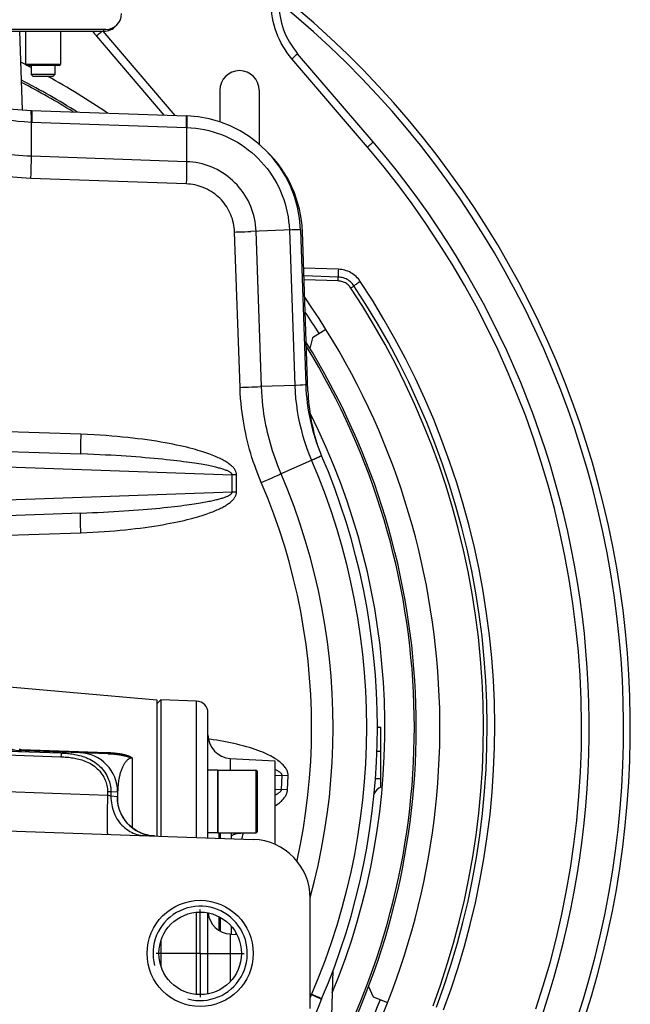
# Model space of a CAD drawing. Extents: x 0 to 594, y 0 to 420.
# Tile 16 of 93: x 154 to 178, y 217 to 254. Entities that reach past the tile are written whole.
import ezdxf

# ---------------------------------------------------------------- set-up
doc = ezdxf.new("R2010")
doc.units = 0
doc.header["$LTSCALE"] = 32.67
doc.linetypes.add('CENTER', pattern=[0.6, 0.375, -0.075, 0.075, -0.075])
doc.layers.get('0').update_dxf_attribs({"linetype": 'CONTINUOUS'})
doc.layers.add('3_ALL_AXES', color=7, linetype='CONTINUOUS')

msp = doc.modelspace()

# ---------------------------------------------------------------- linework, layer by layer
at = {"color": 3, "linetype": 'CONTINUOUS'}
for p, q in [((157.622, 253.813), (145.12, 253.813)), ((145.123, 253.738), (157.547, 253.738))]:
    msp.add_line(p, q, dxfattribs=at)
at = {"color": 7, "linetype": 'CONTINUOUS'}
for p, q in [((154.442, 250.739), (154.338, 253.738)), ((154.554, 253.738), (154.554, 252.478)), ((155.889, 253.738), (155.889, 252.478)), ((157.262, 253.556), (159.841, 250.542)), ((167.824, 249.517), (164.942, 252.885)), ((155.889, 252.478), (154.554, 252.478)), ((154.599, 252.433), (154.554, 252.478)), ((155.844, 252.433), (154.599, 252.433)), ((154.772, 252.433), (154.772, 252.088)), ((155.672, 252.433), (155.672, 252.088)), ((155.844, 252.433), (155.889, 252.478)), ((155.672, 252.088), (154.772, 252.088)), ((154.847, 252.013), (154.772, 252.088)), ((155.597, 252.013), (155.672, 252.088)), ((155.597, 252.013), (154.847, 252.013)), ((161.972, 251.488), (161.972, 250.283)), ((163.472, 251.488), (163.472, 249.435)), ((154.781, 250.718), (160.706, 250.511)), ((165.046, 246.171), (165.253, 240.247)), ((165.336, 240.013), (165.124, 246.095)), ((166.017, 242.369), (165.508, 242.051)), ((165.508, 242.051), (165.411, 241.64)), ((146.899, 237.957), (156.666, 237.616)), ((156.666, 235.359), (151.27, 235.171)), ((159.572, 228.088), (159.722, 228.232)), ((159.722, 228.232), (159.722, 223.034)), ((161.52, 222.971), (161.52, 227.735)), ((167.986, 227.232), (167.988, 227.188)), ((167.988, 227.188), (168.122, 227.188)), ((168.122, 224.907), (168.122, 227.188)), ((157.707, 226.179), (153.352, 226.331)), ((162.373, 226.002), (164.072, 225.913)), ((164.072, 225.913), (164.072, 222.724)), ((161.895, 225.558), (163.35, 225.558)), ((161.895, 225.558), (161.895, 223.158)), ((163.395, 225.513), (163.395, 223.203)), ((158.072, 224.718), (158.072, 224.489)), ((152.214, 223.296), (163.25, 222.911)), ((161.895, 223.158), (163.35, 223.158)), ((162.42, 222.94), (162.42, 223.158)), ((165.422, 216.463), (165.422, 220.662)), ((161.52, 217.017), (161.52, 220.108)), ((162.42, 219.299), (162.42, 219.584)), ((159.722, 219.041), (159.722, 218.084)), ((162.373, 219.302), (162.619, 219.289)), ((166.291, 217.908), (165.934, 207.688)), ((167.648, 217.294), (167.819, 216.908)), ((167.819, 216.908), (168.376, 216.688))]:
    msp.add_line(p, q, dxfattribs=at)
at = {"color": 9, "linetype": 'CONTINUOUS'}
for p, q in [((157.364, 253.638), (157.333, 253.612)), ((157.4, 253.668), (157.364, 253.638)), ((157.438, 253.7), (157.4, 253.668)), ((157.482, 253.738), (157.438, 253.7)), ((157.509, 253.738), (160.256, 250.527)), ((157.547, 253.738), (157.547, 253.813)), ((164.817, 252.772), (164.85, 252.801)), ((164.85, 252.801), (164.879, 252.827)), ((164.879, 252.827), (164.904, 252.849)), ((167.603, 249.322), (164.722, 252.69)), ((164.78, 252.74), (164.817, 252.772)), ((154.781, 250.279), (160.706, 250.073)), ((154.781, 248.971), (154.781, 250.279)), ((160.706, 250.072), (160.714, 250.072)), ((167.698, 249.404), (167.731, 249.433)), ((167.731, 249.433), (167.761, 249.459)), ((167.761, 249.459), (167.785, 249.481)), ((167.661, 249.372), (167.698, 249.404)), ((160.706, 248.764), (154.781, 248.971)), ((160.69, 247.916), (154.763, 248.123)), ((162.743, 240.156), (162.536, 246.081)), ((162.921, 246.095), (163.041, 246.099)), ((163.041, 246.099), (163.155, 246.103)), ((164.733, 246.16), (163.155, 246.103)), ((163.564, 240.185), (163.357, 246.11)), ((164.625, 246.156), (164.832, 240.231)), ((164.826, 246.163), (164.733, 246.16)), ((164.904, 246.166), (164.826, 246.163)), ((165.01, 246.17), (164.904, 246.166)), ((165.044, 246.171), (165.01, 246.17)), ((165.046, 246.171), (165.044, 246.171)), ((166.496, 244.661), (165.172, 244.707)), ((166.493, 244.566), (166.492, 244.522)), ((166.494, 244.613), (166.493, 244.566)), ((166.496, 244.661), (166.494, 244.613)), ((166.492, 244.363), (165.182, 244.408)), ((166.492, 244.215), (165.188, 244.259)), ((166.492, 244.522), (166.491, 244.481)), ((166.492, 244.215), (166.493, 244.246)), ((166.493, 244.246), (166.494, 244.275)), ((167.334, 244.193), (167.275, 244.153)), ((166.974, 243.946), (166.999, 243.963)), ((166.999, 243.963), (167.023, 243.979)), ((167.023, 243.979), (167.045, 243.994)), ((167.045, 243.994), (167.064, 244.006)), ((167.144, 244.064), (167.122, 244.049)), ((167.171, 244.083), (167.144, 244.064)), ((167.202, 244.104), (167.171, 244.083)), ((167.237, 244.128), (167.202, 244.104)), ((167.275, 244.153), (167.237, 244.128)), ((162.939, 240.163), (163.066, 240.168)), ((163.066, 240.168), (163.189, 240.172)), ((163.416, 240.18), (163.517, 240.184)), ((165.144, 240.242), (165.033, 240.238)), ((165.232, 240.246), (165.144, 240.242)), ((165.25, 240.246), (165.232, 240.246)), ((165.253, 240.247), (165.25, 240.246)), ((156.666, 238.365), (147.155, 238.697)), ((165.852, 237.555), (165.853, 237.557)), ((147.949, 237.325), (162.442, 236.819)), ((165.471, 237.377), (165.474, 237.37)), ((162.609, 236.819), (162.442, 236.819)), ((162.442, 236.156), (162.442, 236.819)), ((162.609, 236.156), (162.609, 236.819)), ((163.734, 236.607), (163.851, 236.658)), ((163.851, 236.658), (163.964, 236.707)), ((163.964, 236.707), (164.072, 236.754)), ((164.072, 236.754), (164.173, 236.798)), ((162.442, 236.156), (149.965, 235.72)), ((162.609, 236.156), (162.442, 236.156)), ((152.965, 234.481), (156.666, 234.61)), ((161.086, 222.986), (161.086, 228.185)), ((153.345, 226.298), (155.91, 226.208)), ((153.345, 226.151), (155.909, 226.062)), ((154.374, 226.347), (157.675, 226.229)), ((155.911, 226.144), (155.911, 226.118)), ((155.91, 226.091), (155.909, 226.062)), ((155.911, 226.118), (155.91, 226.091)), ((158.46, 226.071), (158.475, 226.066)), ((158.475, 226.066), (158.488, 226.062)), ((158.488, 226.062), (158.5, 226.058)), ((158.5, 226.058), (158.511, 226.055)), ((158.511, 226.055), (158.52, 226.051)), ((158.52, 226.051), (158.535, 226.046)), ((158.535, 226.046), (158.569, 226.034)), ((158.569, 226.034), (158.579, 226.031)), ((158.62, 226.02), (158.62, 223.362)), ((162.373, 226.002), (162.373, 225.558)), ((163.35, 225.558), (163.35, 223.158)), ((164.072, 225.357), (164.347, 225.347)), ((164.327, 224.811), (164.347, 225.347)), ((164.578, 225.338), (164.347, 225.347)), ((164.557, 224.802), (164.578, 225.338)), ((152.058, 224.801), (157.688, 224.604)), ((157.816, 224.721), (157.688, 224.721)), ((157.688, 224.721), (157.688, 224.604)), ((158.072, 224.718), (157.816, 224.721)), ((157.816, 224.721), (157.816, 224.555)), ((164.327, 224.811), (164.072, 224.802)), ((164.557, 224.802), (164.327, 224.811)), ((157.816, 224.555), (157.688, 224.604)), ((158.048, 224.541), (157.816, 224.555)), ((161.947, 222.956), (161.947, 223.158)), ((161.994, 222.955), (161.994, 223.158)), ((161.086, 216.994), (161.086, 220.131)), ((161.947, 219.436), (161.947, 219.96)), ((161.994, 219.409), (161.994, 219.935)), ((162.373, 219.302), (162.373, 217.488)), ((162.595, 219.29), (162.595, 219.332)), ((165.471, 216.998), (165.422, 216.879)), ((165.474, 217.005), (165.471, 216.998)), ((165.852, 216.82), (165.853, 216.818))]:
    msp.add_line(p, q, dxfattribs=at)
for points in [[(164.722, 252.69), (164.63, 252.803), (164.543, 252.919), (164.461, 253.04), (164.385, 253.164), (164.313, 253.291), (164.248, 253.422), (164.188, 253.556), (164.134, 253.692), (164.086, 253.831), (164.045, 253.971), (164.01, 254.113), (163.981, 254.257), (163.958, 254.401), (163.942, 254.546), (163.933, 254.691), (163.93, 254.836)], [(157.333, 253.612), (157.306, 253.59), (157.295, 253.581), (157.285, 253.573), (157.277, 253.567), (157.271, 253.562), (157.266, 253.558), (157.263, 253.556), (157.262, 253.556)], [(164.904, 252.849), (164.914, 252.858), (164.923, 252.866), (164.93, 252.873), (164.935, 252.878), (164.939, 252.882), (164.942, 252.884), (164.942, 252.885)], [(164.722, 252.69), (164.742, 252.707), (164.78, 252.74)], [(151.948, 250.91), (152.183, 250.814), (152.414, 250.729), (152.639, 250.653), (152.863, 250.585), (153.09, 250.523), (153.319, 250.468), (153.549, 250.42), (153.781, 250.378), (154.017, 250.343), (154.261, 250.315), (154.516, 250.293), (154.781, 250.279)], [(154.769, 250.69), (154.767, 250.703), (154.765, 250.712), (154.762, 250.717), (154.76, 250.719)], [(154.781, 250.279), (154.781, 250.33), (154.781, 250.378), (154.781, 250.423), (154.78, 250.466), (154.779, 250.505), (154.778, 250.542), (154.777, 250.575), (154.776, 250.604), (154.775, 250.631), (154.773, 250.654), (154.771, 250.674), (154.769, 250.69)], [(154.781, 250.718), (154.784, 250.716), (154.786, 250.709), (154.789, 250.697), (154.791, 250.68), (154.793, 250.659), (154.795, 250.634), (154.797, 250.604), (154.798, 250.569), (154.8, 250.531), (154.801, 250.488), (154.801, 250.441), (154.802, 250.391), (154.802, 250.336), (154.803, 250.279)], [(160.699, 250.483), (160.698, 250.496), (160.696, 250.505), (160.694, 250.51), (160.692, 250.512)], [(160.706, 250.073), (160.706, 250.123), (160.706, 250.171), (160.706, 250.217), (160.706, 250.259), (160.706, 250.298), (160.705, 250.335), (160.705, 250.368), (160.704, 250.397), (160.703, 250.424), (160.702, 250.447), (160.701, 250.467), (160.699, 250.483)], [(160.706, 250.511), (160.707, 250.509), (160.709, 250.502), (160.711, 250.49), (160.712, 250.474), (160.713, 250.453), (160.714, 250.427), (160.715, 250.397), (160.715, 250.363), (160.716, 250.324), (160.716, 250.281), (160.716, 250.235), (160.716, 250.184), (160.715, 250.13), (160.714, 250.072)], [(160.706, 250.073), (160.706, 248.715), (160.705, 248.664), (160.705, 248.61), (160.704, 248.554), (160.704, 248.496), (160.703, 248.436), (160.702, 248.375), (160.701, 248.312), (160.699, 248.248), (160.698, 248.183), (160.696, 248.117), (160.694, 248.051), (160.692, 247.984), (160.69, 247.916)], [(160.714, 250.072), (160.884, 250.062), (161.052, 250.046), (161.219, 250.022), (161.385, 249.992), (161.55, 249.954), (161.713, 249.91), (161.875, 249.859), (162.033, 249.801), (162.19, 249.736), (162.343, 249.666), (162.494, 249.589), (162.641, 249.505), (162.784, 249.416), (162.924, 249.321), (163.059, 249.22), (163.191, 249.113), (163.317, 249.002), (163.439, 248.885), (163.556, 248.763), (163.668, 248.636), (163.774, 248.505), (163.875, 248.369), (163.97, 248.229), (164.059, 248.086), (164.142, 247.939), (164.219, 247.789), (164.29, 247.635), (164.354, 247.479), (164.412, 247.32), (164.463, 247.159), (164.507, 246.996), (164.545, 246.83), (164.575, 246.663), (164.599, 246.495), (164.616, 246.326), (164.625, 246.156)], [(154.781, 248.971), (154.614, 248.978), (154.452, 248.988), (154.297, 249), (154.146, 249.015), (153.997, 249.031), (153.85, 249.05), (153.705, 249.071), (153.561, 249.094), (153.419, 249.12), (153.277, 249.147), (153.136, 249.176), (152.996, 249.208), (152.855, 249.242), (152.714, 249.279), (152.573, 249.318), (152.43, 249.36), (152.284, 249.405), (152.133, 249.454), (151.976, 249.509), (151.812, 249.57), (151.638, 249.638), (151.455, 249.715)], [(167.785, 249.481), (167.795, 249.49), (167.804, 249.498), (167.811, 249.505), (167.817, 249.51), (167.821, 249.514), (167.823, 249.516), (167.824, 249.517)], [(167.603, 249.322), (167.623, 249.339), (167.661, 249.372)], [(174.039, 216.441), (174.319, 217.32), (174.574, 218.206), (174.805, 219.099), (175.012, 219.997), (175.194, 220.901), (175.352, 221.809), (175.486, 222.722), (175.594, 223.637), (175.678, 224.555), (175.737, 225.476), (175.771, 226.397), (175.779, 227.319), (175.763, 228.241), (175.722, 229.162), (175.656, 230.081), (175.566, 230.999), (175.45, 231.914), (175.31, 232.825), (175.145, 233.732), (174.955, 234.634), (174.742, 235.531), (174.504, 236.422), (174.242, 237.306), (173.956, 238.182), (173.646, 239.051), (173.313, 239.911), (172.957, 240.761), (172.578, 241.602), (172.177, 242.432), (171.753, 243.251), (171.307, 244.058), (170.839, 244.853), (170.35, 245.634), (169.84, 246.402), (169.31, 247.156), (168.76, 247.894), (168.191, 248.616), (167.603, 249.322)], [(154.763, 248.123), (154.58, 248.132), (154.404, 248.143), (154.234, 248.156), (154.069, 248.172), (153.907, 248.191), (153.746, 248.212), (153.588, 248.235), (153.431, 248.26), (153.276, 248.288), (153.121, 248.318), (152.968, 248.351), (152.814, 248.385), (152.661, 248.423), (152.507, 248.463), (152.353, 248.506), (152.197, 248.552), (152.038, 248.601), (151.874, 248.656), (151.702, 248.716), (151.523, 248.782), (151.334, 248.857)], [(154.763, 248.123), (154.765, 248.191), (154.768, 248.258), (154.77, 248.324), (154.771, 248.39), (154.773, 248.455), (154.775, 248.519), (154.776, 248.582), (154.777, 248.643), (154.778, 248.703), (154.779, 248.761), (154.78, 248.817), (154.78, 248.871), (154.781, 248.922), (154.781, 248.971)], [(163.357, 246.11), (163.35, 246.235), (163.337, 246.358), (163.319, 246.479), (163.296, 246.597), (163.268, 246.715), (163.234, 246.832), (163.196, 246.947), (163.152, 247.06), (163.103, 247.172), (163.05, 247.281), (162.992, 247.387), (162.929, 247.491), (162.861, 247.592), (162.79, 247.69), (162.713, 247.785), (162.633, 247.876), (162.549, 247.963), (162.461, 248.047), (162.37, 248.127), (162.275, 248.203), (162.177, 248.274), (162.075, 248.341), (161.971, 248.404), (161.865, 248.462), (161.755, 248.515), (161.644, 248.563), (161.53, 248.606), (161.415, 248.644), (161.298, 248.677), (161.18, 248.705), (161.061, 248.728), (160.942, 248.745), (160.824, 248.757), (160.706, 248.764)], [(162.536, 246.081), (162.531, 246.168), (162.522, 246.253), (162.51, 246.337), (162.494, 246.42), (162.474, 246.502), (162.45, 246.583), (162.423, 246.663), (162.393, 246.742), (162.359, 246.819), (162.321, 246.895), (162.281, 246.969), (162.237, 247.041), (162.19, 247.111), (162.139, 247.179), (162.086, 247.244), (162.03, 247.307), (161.972, 247.368), (161.91, 247.426), (161.847, 247.481), (161.781, 247.533), (161.712, 247.583), (161.642, 247.629), (161.569, 247.672), (161.495, 247.711), (161.419, 247.748), (161.341, 247.781), (161.262, 247.81), (161.182, 247.837), (161.101, 247.859), (161.019, 247.878), (160.937, 247.893), (160.854, 247.904), (160.772, 247.912), (160.69, 247.916)], [(162.536, 246.081), (162.602, 246.083), (162.732, 246.088)], [(162.732, 246.088), (162.796, 246.09), (162.921, 246.095)], [(167.334, 244.193), (167.299, 244.243), (167.26, 244.291), (167.218, 244.337), (167.174, 244.381), (167.127, 244.422), (167.077, 244.461), (167.026, 244.496), (166.972, 244.528), (166.916, 244.557), (166.859, 244.583), (166.8, 244.605), (166.74, 244.624), (166.68, 244.638), (166.619, 244.65), (166.557, 244.657), (166.496, 244.661)], [(166.491, 244.481), (166.491, 244.462), (166.491, 244.445), (166.491, 244.429), (166.491, 244.414), (166.491, 244.401), (166.491, 244.39), (166.491, 244.381), (166.492, 244.373), (166.492, 244.367), (166.492, 244.363)], [(166.494, 244.275), (166.494, 244.289), (166.494, 244.302), (166.494, 244.314), (166.494, 244.325), (166.494, 244.335), (166.494, 244.344), (166.494, 244.351), (166.493, 244.357), (166.493, 244.361), (166.492, 244.363)], [(167.093, 244.028), (167.063, 244.069), (167.031, 244.109), (166.996, 244.146), (166.959, 244.181), (166.919, 244.213), (166.877, 244.242), (166.833, 244.268), (166.788, 244.292), (166.741, 244.312), (166.693, 244.329), (166.644, 244.343), (166.594, 244.353), (166.543, 244.36), (166.492, 244.363)], [(166.974, 243.946), (166.95, 243.979), (166.924, 244.011), (166.896, 244.04), (166.866, 244.068), (166.834, 244.094), (166.801, 244.117), (166.766, 244.139), (166.729, 244.157), (166.692, 244.173), (166.653, 244.187), (166.613, 244.198), (166.573, 244.206), (166.533, 244.212), (166.492, 244.215)], [(170.512, 216.406), (170.8, 217.209), (171.066, 218.02), (171.309, 218.839), (171.53, 219.665), (171.727, 220.496), (171.901, 221.333), (172.052, 222.173), (172.18, 223.018), (172.284, 223.865), (172.364, 224.715), (172.421, 225.567), (172.454, 226.421), (172.464, 227.275), (172.45, 228.129), (172.412, 228.982), (172.35, 229.834), (172.265, 230.684), (172.156, 231.531), (172.023, 232.375), (171.868, 233.215), (171.689, 234.05), (171.486, 234.879), (171.261, 235.703), (171.014, 236.52), (170.743, 237.33), (170.45, 238.133), (170.135, 238.927), (169.798, 239.712), (169.439, 240.488), (169.058, 241.253), (168.657, 242.007), (168.236, 242.749), (167.795, 243.477), (167.334, 244.193)], [(170.109, 216.561), (170.393, 217.352), (170.655, 218.151), (170.895, 218.958), (171.113, 219.771), (171.308, 220.59), (171.48, 221.414), (171.629, 222.243), (171.755, 223.075), (171.858, 223.91), (171.938, 224.748), (171.994, 225.588), (172.027, 226.429), (172.036, 227.271), (172.022, 228.112), (171.985, 228.953), (171.924, 229.793), (171.84, 230.63), (171.732, 231.465), (171.602, 232.297), (171.448, 233.125), (171.271, 233.948), (171.072, 234.766), (170.85, 235.578), (170.605, 236.383), (170.338, 237.182), (170.049, 237.973), (169.738, 238.756), (169.405, 239.53), (169.051, 240.294), (168.676, 241.048), (168.28, 241.791), (167.864, 242.522), (167.429, 243.24), (166.974, 243.946)], [(167.064, 244.006), (167.071, 244.012), (167.078, 244.017), (167.084, 244.021), (167.088, 244.024), (167.091, 244.026), (167.093, 244.028)], [(167.122, 244.049), (167.113, 244.043), (167.106, 244.038), (167.1, 244.033), (167.096, 244.03), (167.093, 244.028)], [(170.242, 216.509), (170.528, 217.304), (170.791, 218.107), (171.032, 218.918), (171.251, 219.735), (171.447, 220.558), (171.62, 221.386), (171.769, 222.219), (171.896, 223.055), (171.999, 223.894), (172.079, 224.736), (172.135, 225.58), (172.168, 226.425), (172.178, 227.271), (172.164, 228.117), (172.126, 228.962), (172.065, 229.805), (171.981, 230.647), (171.873, 231.486), (171.741, 232.322), (171.587, 233.153), (171.41, 233.98), (171.209, 234.802), (170.986, 235.618), (170.741, 236.428), (170.472, 237.231), (170.182, 238.025), (169.87, 238.812), (169.535, 239.59), (169.18, 240.358), (168.803, 241.116), (168.405, 241.862), (167.988, 242.597), (167.55, 243.319), (167.093, 244.028)], [(162.743, 240.156), (162.809, 240.159), (162.939, 240.163)], [(163.554, 236.529), (163.484, 236.698), (163.418, 236.862), (163.358, 237.021), (163.302, 237.177), (163.25, 237.332), (163.2, 237.486), (163.153, 237.638), (163.109, 237.791), (163.068, 237.943), (163.029, 238.095), (162.993, 238.248), (162.959, 238.401), (162.927, 238.556), (162.898, 238.712), (162.871, 238.87), (162.846, 239.03), (162.823, 239.195), (162.802, 239.367), (162.783, 239.547), (162.766, 239.737), (162.753, 239.941), (162.743, 240.156)], [(163.189, 240.172), (163.248, 240.174), (163.416, 240.18)], [(165.033, 240.238), (164.887, 240.233), (163.517, 240.184)], [(164.309, 236.859), (164.244, 237.013), (164.184, 237.164), (164.129, 237.309), (164.078, 237.452), (164.029, 237.594), (163.984, 237.735), (163.941, 237.876), (163.9, 238.016), (163.863, 238.155), (163.827, 238.295), (163.794, 238.435), (163.762, 238.576), (163.733, 238.718), (163.706, 238.861), (163.681, 239.005), (163.658, 239.152), (163.637, 239.304), (163.618, 239.461), (163.6, 239.626), (163.585, 239.801), (163.573, 239.988), (163.564, 240.185)], [(164.832, 240.231), (164.845, 239.974), (164.866, 239.726), (164.893, 239.488), (164.927, 239.254), (164.968, 239.02), (165.016, 238.787), (165.071, 238.557), (165.133, 238.326), (165.203, 238.095), (165.281, 237.861), (165.371, 237.621), (165.471, 237.377)], [(156.666, 238.365), (156.664, 238.316), (156.663, 238.267), (156.661, 238.219), (156.66, 238.171), (156.659, 238.124), (156.658, 238.079), (156.657, 238.034), (156.656, 237.991), (156.656, 237.949), (156.655, 237.909), (156.655, 237.871), (156.655, 237.836), (156.655, 237.802), (156.655, 237.771), (156.656, 237.742), (156.656, 237.716), (156.657, 237.693), (156.658, 237.673), (156.659, 237.656), (156.66, 237.641), (156.661, 237.63), (156.663, 237.622), (156.664, 237.617), (156.666, 237.616)], [(162.609, 236.819), (162.609, 236.835), (162.608, 236.853), (162.605, 236.871), (162.601, 236.89), (162.596, 236.91), (162.589, 236.931), (162.581, 236.952), (162.57, 236.974), (162.558, 236.997), (162.544, 237.021), (162.527, 237.044), (162.509, 237.068), (162.488, 237.093), (162.466, 237.118), (162.44, 237.143), (162.413, 237.168), (162.384, 237.193), (162.354, 237.218), (162.322, 237.242), (162.288, 237.266), (162.253, 237.289), (162.217, 237.313), (162.179, 237.336), (162.14, 237.358), (162.099, 237.381), (162.057, 237.404), (162.012, 237.426), (161.965, 237.449), (161.915, 237.473), (161.863, 237.496), (161.807, 237.52), (161.748, 237.545), (161.686, 237.569), (161.62, 237.595), (161.551, 237.62), (161.478, 237.646), (161.401, 237.672), (161.319, 237.699), (161.232, 237.726), (161.139, 237.753), (161.041, 237.782), (160.936, 237.81), (160.824, 237.839), (160.707, 237.868), (160.584, 237.898), (160.454, 237.927), (160.32, 237.956), (160.18, 237.985), (160.034, 238.013), (159.881, 238.041), (159.721, 238.069), (159.554, 238.097), (159.381, 238.123), (159.203, 238.149), (159.021, 238.174), (158.835, 238.198), (158.647, 238.22), (158.455, 238.241), (158.259, 238.261), (158.057, 238.28), (157.85, 238.297), (157.635, 238.314), (157.41, 238.329), (157.174, 238.343), (156.926, 238.355), (156.666, 238.365)], [(162.442, 236.819), (162.441, 236.826), (162.439, 236.834), (162.436, 236.842), (162.432, 236.851), (162.427, 236.86), (162.42, 236.869), (162.411, 236.879), (162.401, 236.889), (162.389, 236.899), (162.374, 236.91), (162.358, 236.921), (162.34, 236.932), (162.319, 236.943), (162.297, 236.955), (162.272, 236.966), (162.246, 236.978), (162.217, 236.99), (162.187, 237.001), (162.155, 237.013), (162.122, 237.024), (162.088, 237.035), (162.053, 237.046), (162.016, 237.057), (161.978, 237.068), (161.938, 237.078), (161.897, 237.089), (161.853, 237.1), (161.807, 237.111), (161.758, 237.123), (161.707, 237.134), (161.653, 237.146), (161.596, 237.158), (161.535, 237.17), (161.471, 237.182), (161.404, 237.195), (161.332, 237.208), (161.257, 237.221), (161.177, 237.234), (161.093, 237.248), (161.003, 237.262), (160.907, 237.276), (160.805, 237.291), (160.697, 237.306), (160.583, 237.321), (160.463, 237.336), (160.337, 237.351), (160.207, 237.367), (160.071, 237.382), (159.929, 237.397), (159.781, 237.413), (159.625, 237.428), (159.464, 237.443), (159.296, 237.458), (159.123, 237.473), (158.947, 237.488), (158.767, 237.501), (158.584, 237.515), (158.398, 237.528), (158.208, 237.54), (158.013, 237.552), (157.812, 237.564), (157.604, 237.575), (157.386, 237.586), (157.158, 237.596), (156.918, 237.606), (156.666, 237.616)], [(165.471, 237.377), (165.522, 237.4), (165.569, 237.421), (165.614, 237.441), (165.655, 237.46), (165.692, 237.477), (165.726, 237.492), (165.756, 237.506), (165.782, 237.519), (165.804, 237.529), (165.822, 237.538), (165.836, 237.545), (165.846, 237.551), (165.852, 237.555)], [(165.849, 237.544), (165.839, 237.538), (165.825, 237.531), (165.807, 237.522), (165.785, 237.512), (165.759, 237.499), (165.729, 237.485), (165.695, 237.47), (165.658, 237.453), (165.617, 237.434), (165.572, 237.414), (165.525, 237.393), (165.474, 237.37)], [(165.856, 237.549), (165.855, 237.548), (165.849, 237.544)], [(164.173, 236.798), (164.22, 236.819), (164.266, 236.84), (165.471, 237.377)], [(165.474, 237.37), (165.74, 236.725), (165.989, 236.073), (166.22, 235.414), (166.434, 234.751), (166.629, 234.081), (166.806, 233.407), (166.965, 232.728), (167.105, 232.045), (167.227, 231.358), (167.33, 230.669), (167.415, 229.977), (167.481, 229.282), (167.528, 228.586), (167.556, 227.89), (167.566, 227.192), (167.557, 226.495), (167.528, 225.798), (167.481, 225.102), (167.416, 224.407), (167.331, 223.715), (167.228, 223.025), (167.106, 222.338), (166.966, 221.655), (166.808, 220.975), (166.63, 220.3), (166.435, 219.629), (166.222, 218.964), (165.99, 218.304), (165.741, 217.651), (165.474, 217.005)], [(165.421, 220.696), (165.574, 221.279), (165.725, 221.921), (165.858, 222.568), (165.973, 223.218), (166.071, 223.87), (166.152, 224.526), (166.215, 225.183), (166.26, 225.841), (166.287, 226.501), (166.297, 227.161), (166.289, 227.821), (166.263, 228.481), (166.219, 229.139), (166.158, 229.797), (166.079, 230.452), (165.982, 231.105), (165.868, 231.755), (165.736, 232.401), (165.587, 233.045), (165.419, 233.688), (165.233, 234.33), (165.029, 234.969), (164.807, 235.605), (164.567, 236.235), (164.309, 236.859)], [(163.554, 236.529), (163.614, 236.555), (163.734, 236.607)], [(164.918, 222.081), (164.922, 222.101), (165.051, 222.725), (165.163, 223.353), (165.258, 223.983), (165.336, 224.616), (165.396, 225.251), (165.44, 225.887), (165.466, 226.524), (165.476, 227.162), (165.468, 227.799), (165.443, 228.437), (165.4, 229.073), (165.341, 229.708), (165.265, 230.341), (165.171, 230.972), (165.061, 231.6), (164.934, 232.224), (164.789, 232.845), (164.627, 233.467), (164.448, 234.086), (164.25, 234.704), (164.035, 235.318), (163.803, 235.926), (163.554, 236.529)], [(156.666, 234.61), (156.898, 234.619), (157.123, 234.63), (157.341, 234.642), (157.554, 234.656), (157.763, 234.671), (157.968, 234.688), (158.169, 234.705), (158.366, 234.725), (158.559, 234.745), (158.749, 234.767), (158.935, 234.79), (159.117, 234.814), (159.293, 234.839), (159.463, 234.864), (159.627, 234.89), (159.784, 234.917), (159.935, 234.944), (160.081, 234.971), (160.221, 234.999), (160.356, 235.027), (160.486, 235.055), (160.609, 235.083), (160.725, 235.111), (160.835, 235.139), (160.939, 235.166), (161.036, 235.192), (161.127, 235.218), (161.213, 235.244), (161.295, 235.269), (161.372, 235.294), (161.445, 235.318), (161.515, 235.342), (161.581, 235.366), (161.643, 235.389), (161.703, 235.412), (161.759, 235.435), (161.813, 235.457), (161.863, 235.479), (161.911, 235.501), (161.957, 235.522), (162.001, 235.543), (162.043, 235.564), (162.083, 235.585), (162.123, 235.607), (162.161, 235.629), (162.197, 235.65), (162.233, 235.673), (162.268, 235.696), (162.301, 235.719), (162.333, 235.742), (162.364, 235.765), (162.392, 235.788), (162.418, 235.812), (162.443, 235.834), (162.465, 235.857), (162.486, 235.879), (162.505, 235.901), (162.522, 235.923), (162.537, 235.944), (162.55, 235.965), (162.562, 235.986), (162.573, 236.006), (162.582, 236.026), (162.589, 236.045), (162.596, 236.065), (162.601, 236.084), (162.605, 236.103), (162.608, 236.122), (162.609, 236.139), (162.609, 236.156)], [(156.666, 235.359), (156.89, 235.368), (157.108, 235.377), (157.32, 235.386), (157.526, 235.396), (157.728, 235.407), (157.926, 235.418), (158.121, 235.429), (158.312, 235.442), (158.499, 235.454), (158.683, 235.467), (158.864, 235.481), (159.04, 235.495), (159.211, 235.509), (159.376, 235.524), (159.534, 235.538), (159.687, 235.553), (159.833, 235.568), (159.975, 235.582), (160.111, 235.597), (160.242, 235.612), (160.368, 235.627), (160.487, 235.642), (160.601, 235.657), (160.708, 235.671), (160.808, 235.685), (160.902, 235.698), (160.991, 235.712), (161.075, 235.724), (161.154, 235.737), (161.229, 235.75), (161.301, 235.762), (161.368, 235.774), (161.433, 235.786), (161.493, 235.797), (161.551, 235.808), (161.606, 235.819), (161.658, 235.83), (161.708, 235.841), (161.755, 235.852), (161.799, 235.862), (161.842, 235.872), (161.883, 235.882), (161.922, 235.892), (161.961, 235.903), (161.998, 235.913), (162.034, 235.923), (162.069, 235.934), (162.103, 235.945), (162.136, 235.956), (162.167, 235.967), (162.197, 235.978), (162.225, 235.988), (162.251, 235.999), (162.275, 236.01), (162.297, 236.02), (162.317, 236.031), (162.335, 236.041), (162.352, 236.051), (162.367, 236.06), (162.381, 236.07), (162.393, 236.079), (162.403, 236.089), (162.413, 236.098), (162.42, 236.106), (162.427, 236.115), (162.432, 236.124), (162.436, 236.132), (162.439, 236.141), (162.441, 236.149), (162.442, 236.156)], [(156.666, 234.61), (156.664, 234.659), (156.663, 234.708), (156.661, 234.756), (156.66, 234.804), (156.659, 234.851), (156.658, 234.896), (156.657, 234.941), (156.656, 234.984), (156.656, 235.026), (156.655, 235.066), (156.655, 235.104), (156.655, 235.14), (156.655, 235.173), (156.655, 235.204), (156.656, 235.233), (156.656, 235.259), (156.657, 235.282), (156.658, 235.302), (156.659, 235.319), (156.66, 235.334), (156.661, 235.345), (156.663, 235.353), (156.664, 235.358), (156.666, 235.359)], [(164.578, 225.338), (164.578, 225.36), (164.577, 225.382), (164.575, 225.405), (164.571, 225.428), (164.566, 225.454), (164.559, 225.48), (164.55, 225.507), (164.539, 225.536), (164.525, 225.565), (164.509, 225.595), (164.49, 225.626), (164.469, 225.658), (164.445, 225.69), (164.418, 225.722), (164.388, 225.754), (164.355, 225.787), (164.319, 225.82), (164.28, 225.854), (164.238, 225.888), (164.192, 225.922), (164.143, 225.956), (164.09, 225.99), (164.034, 226.024), (163.974, 226.058), (163.911, 226.093), (163.843, 226.127), (163.771, 226.162), (163.693, 226.197), (163.61, 226.233), (163.521, 226.269), (163.425, 226.305), (163.322, 226.342), (163.213, 226.378), (163.1, 226.413), (162.985, 226.447), (162.867, 226.48), (162.748, 226.511), (162.627, 226.541), (162.504, 226.569), (162.379, 226.596), (162.252, 226.621), (162.122, 226.646), (161.989, 226.669), (161.854, 226.691), (161.716, 226.712), (161.575, 226.731), (161.536, 226.736)], [(154.319, 226.351), (154.346, 226.348), (154.374, 226.347)], [(154.405, 226.295), (154.399, 226.296), (154.394, 226.301), (154.389, 226.308), (154.383, 226.318), (154.378, 226.331), (154.374, 226.347)], [(155.91, 226.208), (155.909, 226.219), (155.907, 226.227), (155.906, 226.234), (155.904, 226.238), (155.902, 226.241), (155.9, 226.242)], [(155.91, 226.208), (155.949, 226.207), (155.988, 226.205), (156.029, 226.203), (156.071, 226.2), (156.117, 226.196), (156.165, 226.192), (156.216, 226.187), (156.269, 226.181), (156.325, 226.173), (156.382, 226.165), (156.441, 226.154), (156.501, 226.143), (156.561, 226.13), (156.622, 226.114), (156.684, 226.097), (156.746, 226.078), (156.81, 226.056), (156.875, 226.031), (156.94, 226.003), (157.007, 225.971), (157.073, 225.936), (157.139, 225.896), (157.204, 225.854), (157.267, 225.808), (157.327, 225.759), (157.385, 225.707), (157.439, 225.653), (157.49, 225.596), (157.537, 225.537), (157.581, 225.477), (157.62, 225.415), (157.656, 225.353), (157.688, 225.29), (157.716, 225.227), (157.739, 225.166), (157.759, 225.105), (157.776, 225.046), (157.789, 224.987), (157.8, 224.927), (157.809, 224.863), (157.814, 224.794), (157.816, 224.721)], [(155.91, 226.208), (155.911, 226.204), (155.911, 226.199), (155.911, 226.193), (155.911, 226.185), (155.911, 226.177), (155.911, 226.167), (155.911, 226.156), (155.911, 226.144)], [(157.675, 226.229), (157.725, 226.226), (157.772, 226.224), (157.817, 226.221), (157.859, 226.218), (157.9, 226.215), (157.939, 226.211), (157.977, 226.207), (158.012, 226.203), (158.046, 226.198), (158.078, 226.194), (158.108, 226.19), (158.137, 226.185), (158.164, 226.18), (158.19, 226.176), (158.214, 226.171), (158.238, 226.167), (158.26, 226.162), (158.28, 226.158), (158.3, 226.153), (158.319, 226.149), (158.337, 226.144), (158.354, 226.14), (158.37, 226.135), (158.385, 226.131), (158.4, 226.127), (158.414, 226.122), (158.427, 226.118), (158.44, 226.114), (158.452, 226.11), (158.463, 226.106), (158.473, 226.102), (158.483, 226.099), (158.492, 226.095), (158.501, 226.092), (158.509, 226.088), (158.517, 226.085), (158.524, 226.082), (158.531, 226.079), (158.537, 226.076), (158.543, 226.073), (158.548, 226.071), (158.553, 226.068), (158.557, 226.066), (158.562, 226.064), (158.566, 226.061), (158.57, 226.059), (158.574, 226.057), (158.577, 226.055), (158.581, 226.052), (158.585, 226.05), (158.588, 226.048), (158.592, 226.045), (158.595, 226.043), (158.598, 226.041), (158.601, 226.039), (158.604, 226.036), (158.607, 226.034), (158.609, 226.032), (158.611, 226.03), (158.613, 226.028), (158.615, 226.025), (158.617, 226.023), (158.618, 226.022), (158.62, 226.02)], [(157.707, 226.179), (157.701, 226.181), (157.696, 226.185), (157.69, 226.192), (157.685, 226.202), (157.68, 226.214), (157.675, 226.229)], [(157.707, 226.179), (157.747, 226.178), (157.786, 226.176), (157.823, 226.174), (157.859, 226.171), (157.893, 226.169), (157.926, 226.166), (157.958, 226.163), (157.988, 226.16), (158.017, 226.157), (158.044, 226.154), (158.07, 226.15), (158.095, 226.147), (158.119, 226.144), (158.141, 226.14), (158.163, 226.137), (158.184, 226.134), (158.203, 226.13), (158.222, 226.127), (158.24, 226.124), (158.257, 226.12), (158.274, 226.117), (158.29, 226.114), (158.305, 226.11), (158.319, 226.107), (158.333, 226.104), (158.347, 226.101), (158.36, 226.098), (158.372, 226.095), (158.384, 226.092), (158.395, 226.089), (158.406, 226.086), (158.416, 226.083), (158.426, 226.081), (158.435, 226.078), (158.444, 226.075), (158.452, 226.073), (158.46, 226.071)], [(167.969, 226.277), (167.976, 226.278), (167.986, 226.279), (168, 226.28), (168.015, 226.281), (168.033, 226.282), (168.052, 226.283), (168.074, 226.283), (168.097, 226.284), (168.122, 226.284)], [(155.909, 226.062), (155.947, 226.06), (155.985, 226.058), (156.024, 226.056), (156.066, 226.054), (156.11, 226.05), (156.156, 226.046), (156.205, 226.042), (156.256, 226.036), (156.309, 226.029), (156.364, 226.021), (156.42, 226.012), (156.476, 226.002), (156.533, 225.99), (156.591, 225.976), (156.649, 225.96), (156.707, 225.943), (156.766, 225.923), (156.826, 225.901), (156.887, 225.875), (156.949, 225.846), (157.01, 225.814), (157.071, 225.779), (157.13, 225.741), (157.188, 225.699), (157.243, 225.655), (157.295, 225.608), (157.345, 225.559), (157.391, 225.509), (157.434, 225.456), (157.474, 225.401), (157.51, 225.346), (157.543, 225.29), (157.572, 225.233), (157.597, 225.177), (157.619, 225.121), (157.637, 225.067), (157.652, 225.014), (157.664, 224.961), (157.674, 224.906), (157.682, 224.849), (157.686, 224.787), (157.688, 224.721)], [(158.62, 226.02), (158.61, 226.019), (158.6, 226.017), (158.59, 226.015), (158.579, 226.013), (158.568, 226.01), (158.556, 226.006), (158.544, 226.001), (158.531, 225.996), (158.518, 225.989), (158.505, 225.982), (158.491, 225.973), (158.478, 225.964), (158.464, 225.954), (158.449, 225.942), (158.435, 225.929), (158.42, 225.915), (158.405, 225.899), (158.39, 225.882), (158.374, 225.863), (158.358, 225.842), (158.342, 225.82), (158.326, 225.796), (158.311, 225.771), (158.296, 225.745), (158.282, 225.718), (158.268, 225.69), (158.254, 225.662), (158.241, 225.632), (158.228, 225.602), (158.216, 225.571), (158.204, 225.539), (158.192, 225.505), (158.181, 225.471), (158.171, 225.436), (158.16, 225.401), (158.151, 225.365), (158.142, 225.327), (158.133, 225.288), (158.124, 225.248), (158.116, 225.204), (158.107, 225.157), (158.1, 225.107), (158.092, 225.052), (158.086, 224.994), (158.08, 224.932), (158.076, 224.865), (158.073, 224.794), (158.072, 224.718)], [(158.579, 226.031), (158.584, 226.029), (158.589, 226.028), (158.594, 226.026), (158.599, 226.024), (158.605, 226.023), (158.612, 226.021), (158.62, 226.02)], [(164.347, 225.347), (164.347, 225.357), (164.346, 225.367), (164.344, 225.377), (164.34, 225.387), (164.335, 225.399), (164.328, 225.41), (164.319, 225.423), (164.308, 225.436), (164.294, 225.449), (164.278, 225.463), (164.26, 225.477), (164.239, 225.491), (164.216, 225.506), (164.19, 225.521), (164.162, 225.536), (164.13, 225.551), (164.096, 225.566), (164.072, 225.576)], [(167.913, 225.236), (167.919, 225.237), (167.93, 225.238), (167.943, 225.239), (167.959, 225.239), (167.977, 225.239), (167.997, 225.239), (168.018, 225.239), (168.042, 225.238), (168.067, 225.238), (168.094, 225.237), (168.122, 225.235)], [(164.072, 224.605), (164.097, 224.616), (164.127, 224.63), (164.155, 224.644), (164.18, 224.657), (164.203, 224.671), (164.223, 224.684), (164.242, 224.697), (164.258, 224.71), (164.273, 224.722), (164.285, 224.734), (164.296, 224.746), (164.305, 224.758), (164.312, 224.769), (164.318, 224.78), (164.322, 224.791), (164.325, 224.801), (164.327, 224.811)], [(164.072, 224.185), (164.078, 224.188), (164.126, 224.22), (164.17, 224.251), (164.212, 224.282), (164.251, 224.312), (164.287, 224.343), (164.321, 224.373), (164.352, 224.403), (164.381, 224.433), (164.407, 224.462), (164.431, 224.492), (164.452, 224.521), (164.471, 224.549), (164.488, 224.577), (164.503, 224.605), (164.516, 224.632), (164.527, 224.658), (164.535, 224.683), (164.543, 224.708), (164.548, 224.733), (164.553, 224.757), (164.555, 224.78), (164.557, 224.802)], [(157.688, 224.604), (157.686, 224.526), (157.683, 224.447), (157.681, 224.37), (157.679, 224.293), (157.677, 224.216), (157.675, 224.141), (157.673, 224.067), (157.672, 223.995), (157.67, 223.924), (157.669, 223.855), (157.668, 223.788), (157.668, 223.723), (157.667, 223.661), (157.667, 223.602), (157.667, 223.545), (157.667, 223.491), (157.667, 223.44), (157.668, 223.392), (157.668, 223.347), (157.669, 223.306), (157.67, 223.269), (157.672, 223.235), (157.673, 223.205), (157.675, 223.179), (157.677, 223.156), (157.679, 223.138), (157.681, 223.124), (157.683, 223.113), (157.686, 223.107), (157.688, 223.105)], [(157.816, 224.555), (157.818, 224.473), (157.823, 224.39), (157.832, 224.309), (157.846, 224.228), (157.863, 224.148), (157.884, 224.069), (157.909, 223.992), (157.938, 223.916), (157.97, 223.843), (158.006, 223.771), (158.046, 223.702), (158.088, 223.635), (158.134, 223.572), (158.183, 223.511), (158.235, 223.453), (158.29, 223.399), (158.347, 223.348), (158.407, 223.301), (158.469, 223.258), (158.533, 223.218), (158.598, 223.183), (158.666, 223.152), (158.735, 223.125), (158.805, 223.102), (158.876, 223.084), (158.948, 223.07), (159.02, 223.061), (159.093, 223.056)], [(158.072, 224.489), (158.072, 224.5), (158.071, 224.51), (158.069, 224.519), (158.066, 224.526), (158.063, 224.532), (158.059, 224.537), (158.054, 224.54), (158.048, 224.541)], [(158.048, 224.541), (158.05, 224.459), (158.056, 224.377), (158.068, 224.296), (158.083, 224.215), (158.103, 224.135), (158.127, 224.057), (158.155, 223.979), (158.188, 223.904), (158.224, 223.831), (158.265, 223.759), (158.309, 223.69), (158.357, 223.624), (158.409, 223.56), (158.464, 223.499), (158.522, 223.442), (158.583, 223.387), (158.647, 223.337), (158.713, 223.289), (158.783, 223.246), (158.854, 223.207), (158.927, 223.171), (159.003, 223.14), (159.079, 223.112), (159.158, 223.09), (159.237, 223.071), (159.317, 223.057), (159.398, 223.048), (159.479, 223.042)], [(162.42, 223.022), (162.422, 223.033), (162.427, 223.044), (162.435, 223.056), (162.446, 223.067), (162.46, 223.077), (162.477, 223.088), (162.497, 223.097), (162.519, 223.107), (162.544, 223.115), (162.571, 223.123), (162.601, 223.131), (162.632, 223.137), (162.665, 223.143), (162.699, 223.148), (162.735, 223.151), (162.772, 223.154), (162.809, 223.157), (162.847, 223.158)], [(162.847, 223.158), (162.845, 223.113), (162.84, 223.068), (162.831, 223.024), (162.819, 222.98), (162.803, 222.936), (162.799, 222.926)], [(165.422, 217.02), (165.521, 216.975), (165.569, 216.954), (165.614, 216.934), (165.655, 216.915), (165.692, 216.898), (165.726, 216.882), (165.756, 216.868), (165.782, 216.856), (165.804, 216.846), (165.822, 216.837), (165.836, 216.829), (165.846, 216.824), (165.852, 216.82)], [(165.849, 216.831), (165.839, 216.837), (165.825, 216.844), (165.807, 216.853), (165.785, 216.863), (165.759, 216.876), (165.729, 216.89), (165.695, 216.905), (165.658, 216.922), (165.617, 216.941), (165.572, 216.961), (165.525, 216.982), (165.474, 217.005)], [(165.856, 216.826), (165.855, 216.827), (165.849, 216.831)]]:
    msp.add_lwpolyline(points, dxfattribs=at)
at = {"color": 7, "linetype": 'CONTINUOUS'}
msp.add_lwpolyline([(159.479, 223.042), (159.427, 223.045), (159.352, 223.053), (159.277, 223.064), (159.202, 223.079), (159.127, 223.099), (159.052, 223.123), (158.979, 223.15), (158.907, 223.182), (158.836, 223.218), (158.767, 223.258), (158.701, 223.301), (158.637, 223.348), (158.575, 223.399), (158.517, 223.452), (158.461, 223.509), (158.409, 223.568), (158.36, 223.63), (158.315, 223.695), (158.273, 223.761), (158.235, 223.83), (158.201, 223.9), (158.17, 223.971), (158.145, 224.043), (158.123, 224.114), (158.106, 224.184), (158.092, 224.252), (158.082, 224.319), (158.076, 224.382), (158.073, 224.441), (158.072, 224.489)], dxfattribs=at)
for radius in [2.025, 1.575]:
    msp.add_circle((161.222, 218.563), radius, dxfattribs=at)
for centre, radius, start, end in [((141.722, 227.188), 35.918, 325.6803, 51.2106), ((167.222, 254.836), 3, 179.9997, 220.5472), ((158.972, 255.019), 2.25, 214.7081, 220.5473), ((162.722, 251.488), 0.75, 0, 180), ((141.722, 227.188), 27.75, 57.7561, 62.8074), ((141.722, 227.188), 27.675, 58.0242, 62.7213), ((155.043, 258.214), 7.5, 246.7643, 268), ((160.549, 246.014), 4.5, 2, 88), ((141.722, 227.188), 34.35, 329.2051, 40.5469), ((160.626, 245.938), 4.5, 2, 46.1451), ((141.722, 227.188), 27.75, 331.7115, 31.9332), ((141.722, 227.188), 27.675, 332.0274, 31.6588), ((172.748, 240.508), 7.5, 182, 203.2357), ((172.831, 240.274), 7.5, 182, 198.4783), ((141.722, 227.188), 26.55, 337.5574, 26.8165), ((141.722, 227.188), 26.265, 336.7643, 23.2357), ((161.07, 227.735), 0.45, 0, 88), ((154.457, 227.794), 1.5, 182.7251, 268), ((162.42, 226.901), 0.9, 180, 267), ((156.572, 224.718), 1.5, 0, 88), ((163.35, 225.513), 0.045, 360, 90), ((168.285, 224.488), 0.45, 111.2548, 160.6673), ((163.35, 223.203), 0.045, 270, 0), ((163.172, 220.662), 2.25, 0, 88), ((162.42, 220.201), 0.9, 185.9582, 267), ((172.748, 213.867), 7.5, 156.7643, 178)]:
    msp.add_arc(centre, radius, start, end, dxfattribs=at)
at = {"color": 9, "linetype": 'CONTINUOUS'}
for radius, start, end in [(35.658, 325.3953, 50.8749), (28.35, 63.0323, 63.4817), (28.35, 62.5896, 62.9383), (28.35, 55.7416, 61.1316), (28.35, 32.0001, 33.9717), (28.35, 329.354, 338.5001)]:
    msp.add_arc((141.722, 227.188), radius, start, end, dxfattribs=at)
at = {"color": 3, "linetype": 'CONTINUOUS'}
for centre, end in [((157.622, 254.413), 360), ((157.547, 254.338), 319.9702)]:
    msp.add_arc(centre, 0.6, 270, end, dxfattribs=at)
at = {"color": 2, "linetype": 'CONTINUOUS'}
msp.add_arc((161.222, 218.563), 1.8, 255, 195, dxfattribs=at)
at = {"layer": '3_ALL_AXES', "color": 7, "linetype": 'CONTINUOUS'}
for p, q in [((154.554, 253.738), (154.554, 252.478)), ((155.889, 253.738), (155.889, 252.478)), ((154.772, 252.433), (154.772, 252.088)), ((155.672, 252.433), (155.672, 252.088)), ((153.656, 228.755), (159.572, 228.238)), ((159.572, 228.238), (159.572, 223.039)), ((161.086, 228.185), (159.722, 228.232)), ((161.895, 225.558), (161.52, 225.558)), ((161.895, 223.158), (161.895, 225.558)), ((161.895, 223.158), (161.52, 223.158))]:
    msp.add_line(p, q, dxfattribs=at)
at = {"layer": '3_ALL_AXES', "color": 2, "linetype": 'CENTER'}
for q in [(161.222, 220.238), (159.547, 218.563), (162.897, 218.563), (161.222, 216.888)]:
    msp.add_line((161.222, 218.563), q, dxfattribs=at)
at = {"layer": '3_ALL_AXES', "color": 7, "linetype": 'CONTINUOUS'}
msp.add_arc((141.722, 227.188), 28.65, 333.599, 34.9282, dxfattribs=at)

doc.saveas('drawing.dxf')
